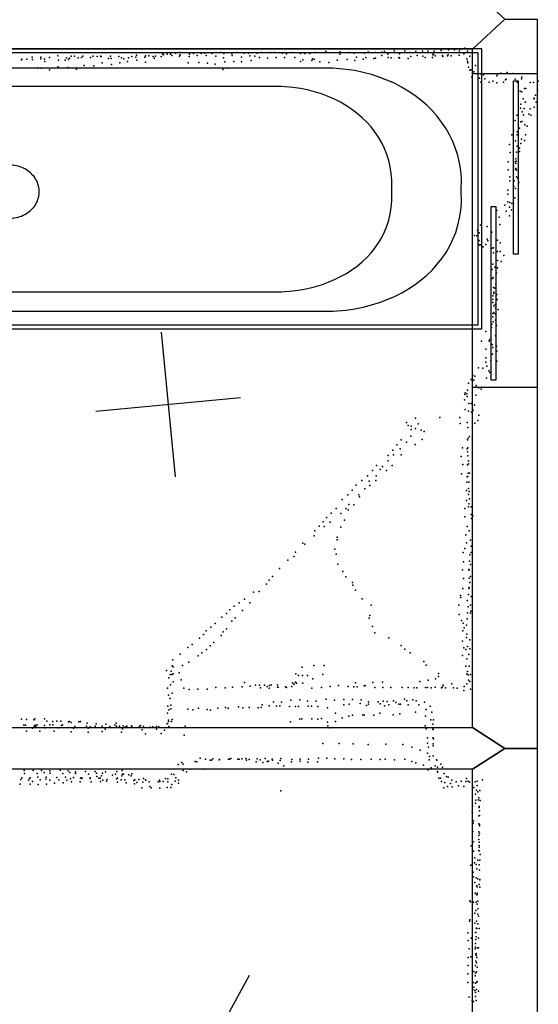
# Model space of a CAD drawing. Header units: millimetres. Extents: x 3313 to 29838, y -22117 to 770.
# Tile 15 of 28: x 13188 to 14615, y -15258 to -12549. Entities that reach past the tile are written whole.
import ezdxf

# ---------------------------------------------------------------- set-up
doc = ezdxf.new("R2010")
doc.units = ezdxf.units.MM
for name, color, linetype in [('OBJECTS', 8, 'Continuous'), ('P', 9, 'Continuous'), ('PANOS', 10, 'Continuous'), ('ROOMS', 1, 'Continuous'), ('WALLS', 3, 'Continuous'), ('WINDOWS', 6, 'Continuous')]:
    doc.layers.add(name, color=color, linetype=linetype)

# ---------------------------------------------------------------- blocks, each defined once
blk = doc.blocks.new('Bathtub_49')
for points in [[(-749.4, -385), (-749.4, 385.3)], [(-749.4, 385.3), (750, 385.3)], [(-739.4, 375.3), (-739.4, -375)], [(740, 375.3), (-739.4, 375.3)], [(740, -375), (740, 375.3)], [(750, 385.3), (750, -385)], [(-697.9, -3.9), (-698.1, 29.3), (-696.4, 50.7), (-693.3, 71.7), (-689, 92.1), (-683.3, 111.8), (-676.4, 131), (-668.3, 149.5), (-659, 167.2), (-648.6, 184.3), (-637.2, 200.6), (-624.7, 216.1), (-611.2, 230.8), (-596.8, 244.6), (-581.4, 257.6), (-565.2, 269.6), (-548.2, 280.7), (-530.5, 290.8), (-511.9, 299.9), (-492.7, 308), (-472.9, 315), (-452.4, 320.9), (-431.4, 325.7), (-409.8, 329.3), (-376.6, 332.5)], [(-376.6, 332.5), (608.2, 332.5)], [(608.2, 332.5), (613.5, 332.2), (617, 331.7), (620.4, 331.1), (623.7, 330.2), (627, 329.1), (630.1, 327.8), (633.2, 326.4), (636.1, 324.7), (639, 322.9), (641.7, 320.9), (644.3, 318.8), (646.7, 316.5), (649, 314), (651.1, 311.5), (653.1, 308.8), (654.9, 305.9), (656.6, 303), (658, 299.9), (659.3, 296.8), (660.4, 293.5), (661.3, 290.2), (662, 286.8), (662.4, 283.3), (662.7, 277.9)], [(-524.1, -3.9), (-524.2, 24.6), (-522.8, 43), (-520.2, 60.9), (-516.4, 78.3), (-511.6, 95.2), (-505.7, 111.5), (-498.7, 127.2), (-490.8, 142.4), (-481.9, 156.9), (-472, 170.7), (-461.3, 183.9), (-449.7, 196.3), (-437.4, 208), (-424.2, 219), (-410.3, 229.2), (-395.7, 238.6), (-380.4, 247.1), (-364.5, 254.8), (-348, 261.6), (-331, 267.6), (-313.4, 272.6), (-295.3, 276.6), (-276.8, 279.7), (-248.3, 282.4)], [(-248.3, 282.4), (567.8, 282.4)], [(567.8, 282.4), (572.4, 282.2), (575.3, 281.8), (578.2, 281.2), (581, 280.5), (583.8, 279.5), (586.4, 278.5), (589, 277.2), (591.5, 275.8), (593.9, 274.3), (596.2, 272.6), (598.4, 270.8), (600.4, 268.9), (602.4, 266.8), (604.2, 264.6), (605.9, 262.3), (607.4, 259.9), (608.8, 257.5), (610, 254.9), (611.1, 252.2), (612, 249.5), (612.8, 246.6), (613.3, 243.7), (613.7, 240.8), (613.9, 236.3)], [(662.7, -280), (662.7, 277.9)], [(613.9, 236.3), (613.9, -234.9)], [(678.7, 86.8), (678.8, 89.3), (679.1, 90.9), (679.4, 92.5), (679.8, 94.1), (680.4, 95.6), (681, 97), (681.7, 98.5), (682.5, 99.8), (683.3, 101.1), (684.3, 102.4), (685.3, 103.5), (686.4, 104.7), (687.5, 105.7), (688.7, 106.7), (690, 107.6), (691.3, 108.4), (692.7, 109.2), (694.2, 109.8), (695.6, 110.4), (697.1, 110.9), (698.7, 111.3), (700.3, 111.6), (701.9, 111.8), (704.4, 111.8)], [(704.4, 111.8), (706.9, 111.8), (708.5, 111.6), (710.1, 111.3), (711.7, 110.9), (713.2, 110.4), (714.7, 109.8), (716.1, 109.2), (717.5, 108.4), (718.8, 107.6), (720.1, 106.7), (721.3, 105.7), (722.4, 104.7), (723.5, 103.5), (724.5, 102.4), (725.5, 101.1), (726.4, 99.8), (727.1, 98.5), (727.8, 97), (728.5, 95.6), (729, 94.1), (729.4, 92.5), (729.7, 90.9), (730, 89.3), (730.1, 86.8)], [(704.4, 61.8), (701.9, 61.9), (700.3, 62.1), (698.7, 62.4), (697.1, 62.8), (695.6, 63.3), (694.2, 63.8), (692.7, 64.5), (691.3, 65.3), (690, 66.1), (688.7, 67), (687.5, 68), (686.4, 69), (685.3, 70.1), (684.3, 71.3), (683.3, 72.6), (682.5, 73.9), (681.7, 75.2), (681, 76.6), (680.4, 78.1), (679.8, 79.6), (679.4, 81.2), (679.1, 82.7), (678.8, 84.4), (678.7, 86.8)], [(730.1, 86.8), (730, 84.4), (729.7, 82.7), (729.4, 81.2), (729, 79.6), (728.5, 78.1), (727.8, 76.6), (727.1, 75.2), (726.4, 73.9), (725.5, 72.6), (724.5, 71.3), (723.5, 70.1), (722.4, 69), (721.3, 68), (720.1, 67), (718.8, 66.1), (717.5, 65.3), (716.1, 64.5), (714.7, 63.8), (713.2, 63.3), (711.7, 62.8), (710.1, 62.4), (708.5, 62.1), (706.9, 61.9), (704.4, 61.8)], [(358, -7.4), (358.4, -0.2), (359, 4.5), (359.9, 9.1), (361.1, 13.5), (362.6, 17.9), (364.3, 22.1), (366.3, 26.2), (368.5, 30.2), (370.9, 34), (373.6, 37.6), (376.4, 41.1), (379.5, 44.4), (382.8, 47.5), (386.3, 50.3), (389.9, 53), (393.7, 55.5), (397.6, 57.7), (401.7, 59.6), (406, 61.3), (410.3, 62.8), (414.8, 64), (419.4, 64.9), (424.1, 65.5), (431.2, 65.8)], [(431.2, 65.8), (438.4, 65.5), (443.1, 64.9), (447.7, 64), (452.2, 62.8), (456.6, 61.4), (460.8, 59.6), (464.9, 57.7), (468.9, 55.5), (472.7, 53), (476.4, 50.4), (479.8, 47.5), (483.1, 44.4), (486.2, 41.2), (489.1, 37.7), (491.8, 34.1), (494.3, 30.3), (496.5, 26.3), (498.5, 22.2), (500.2, 18), (501.7, 13.6), (502.9, 9.1), (503.8, 4.6), (504.5, -0.1), (504.8, -7.3)], [(544.7, 12.9), (544.7, -29.1)], [(740.2, 12.9), (544.7, 12.9)], [(-376.6, -336.4), (-410, -333.2), (-431.6, -329.6), (-452.7, -324.9), (-473.3, -319), (-493.2, -312.2), (-512.5, -304.3), (-531, -295.4), (-548.9, -285.5), (-565.9, -274.7), (-582.1, -262.9), (-597.5, -250.2), (-611.9, -236.7), (-625.4, -222.3), (-637.8, -207), (-649.3, -191), (-659.6, -174.2), (-668.9, -156.7), (-676.9, -138.4), (-683.8, -119.4), (-689.4, -99.8), (-693.7, -79.5), (-696.6, -58.7), (-698.2, -37.2), (-697.9, -3.9)], [(-248.3, -283), (-276.8, -280.4), (-295.3, -277.4), (-313.4, -273.6), (-331, -268.8), (-348, -263.2), (-364.5, -256.7), (-380.4, -249.3), (-395.7, -241.1), (-410.3, -232.1), (-424.2, -222.4), (-437.4, -211.8), (-449.8, -200.5), (-461.3, -188.5), (-472, -175.8), (-481.9, -162.4), (-490.8, -148.3), (-498.7, -133.5), (-505.7, -118.1), (-511.6, -102.1), (-516.5, -85.5), (-520.2, -68.3), (-522.8, -50.6), (-524.2, -32.3), (-524.1, -3.9)], [(431.4, -80.4), (424.2, -80.1), (419.6, -79.5), (415, -78.6), (410.5, -77.4), (406.1, -76), (401.9, -74.3), (397.8, -72.3), (393.8, -70.1), (390, -67.7), (386.4, -65), (382.9, -62.2), (379.6, -59.1), (376.5, -55.8), (373.6, -52.4), (371, -48.8), (368.5, -45), (366.3, -41), (364.3, -36.9), (362.6, -32.7), (361.1, -28.3), (359.9, -23.9), (359, -19.3), (358.4, -14.6), (358, -7.4)], [(504.8, -7.3), (504.5, -14.5), (503.8, -19.2), (502.9, -23.8), (501.7, -28.2), (500.3, -32.6), (498.5, -36.8), (496.6, -40.9), (494.3, -44.9), (491.9, -48.7), (489.2, -52.3), (486.3, -55.8), (483.2, -59), (480, -62.1), (476.5, -65), (472.8, -67.7), (469, -70.1), (465.1, -72.3), (461, -74.3), (456.7, -76), (452.4, -77.4), (447.9, -78.6), (443.3, -79.5), (438.6, -80.1), (431.4, -80.4)], [(544.7, -29.1), (740.1, -29.6)], [(676.6, -100.1), (676.8, -97.6), (677, -96), (677.4, -94.4), (677.8, -92.8), (678.3, -91.3), (678.9, -89.9), (679.6, -88.5), (680.4, -87.1), (681.3, -85.8), (682.2, -84.5), (683.2, -83.4), (684.3, -82.2), (685.5, -81.2), (686.7, -80.2), (688, -79.3), (689.3, -78.5), (690.7, -77.7), (692.1, -77.1), (693.6, -76.5), (695.1, -76), (696.6, -75.6), (698.2, -75.3), (699.9, -75.1), (702.4, -75.1)], [(702.4, -75.1), (704.8, -75.1), (706.5, -75.3), (708.1, -75.6), (709.6, -76), (711.1, -76.5), (712.6, -77.1), (714, -77.7), (715.4, -78.5), (716.8, -79.3), (718, -80.2), (719.2, -81.2), (720.4, -82.2), (721.5, -83.4), (722.5, -84.5), (723.4, -85.8), (724.3, -87.1), (725.1, -88.5), (725.8, -89.9), (726.4, -91.3), (726.9, -92.8), (727.4, -94.4), (727.7, -96), (727.9, -97.6), (728.1, -100.1)], [(702.4, -125.1), (699.9, -125), (698.2, -124.8), (696.6, -124.5), (695.1, -124.1), (693.6, -123.6), (692.1, -123.1), (690.7, -122.4), (689.3, -121.7), (688, -120.8), (686.7, -119.9), (685.5, -118.9), (684.3, -117.9), (683.2, -116.8), (682.2, -115.6), (681.3, -114.3), (680.4, -113), (679.6, -111.7), (678.9, -110.3), (678.3, -108.8), (677.8, -107.3), (677.4, -105.8), (677, -104.2), (676.8, -102.6), (676.6, -100.1)], [(728.1, -100.1), (727.9, -102.6), (727.7, -104.2), (727.4, -105.8), (726.9, -107.3), (726.4, -108.8), (725.8, -110.3), (725.1, -111.7), (724.3, -113), (723.4, -114.3), (722.5, -115.6), (721.5, -116.8), (720.4, -117.9), (719.2, -118.9), (718, -119.9), (716.8, -120.8), (715.4, -121.7), (714, -122.4), (712.6, -123.1), (711.1, -123.6), (709.6, -124.1), (708.1, -124.5), (706.5, -124.8), (704.8, -125), (702.4, -125.1)], [(613.9, -234.9), (613.7, -239.6), (613.3, -242.7), (612.7, -245.7), (611.9, -248.6), (611, -251.5), (609.9, -254.3), (608.6, -257), (607.1, -259.6), (605.5, -262.1), (603.8, -264.5), (601.9, -266.7), (599.8, -268.9), (597.7, -270.9), (595.4, -272.8), (593, -274.6), (590.5, -276.2), (587.9, -277.6), (585.2, -278.9), (582.4, -280.1), (579.6, -281), (576.6, -281.8), (573.6, -282.4), (570.5, -282.8), (565.8, -283)], [(565.8, -283), (-248.3, -283)], [(662.7, -280), (662.4, -285.5), (661.9, -289.1), (661.2, -292.7), (660.3, -296.1), (659.2, -299.5), (657.9, -302.7), (656.4, -305.9), (654.7, -309), (652.8, -311.9), (650.7, -314.7), (648.5, -317.4), (646.1, -319.9), (643.6, -322.3), (640.9, -324.5), (638.1, -326.5), (635.2, -328.4), (632.1, -330.1), (629, -331.6), (625.7, -333), (622.3, -334.1), (618.9, -335), (615.3, -335.7), (611.7, -336.2), (606.2, -336.4)], [(606.2, -336.4), (-376.6, -336.4)], [(750, -385), (-749.4, -385)], [(-739.4, -375), (740, -375)]]:
    blk.add_lwpolyline(points)
blk = doc.blocks.new('5-Sliding_58')
for points in [[(-457.2, 37.4), (72.8, 37.4), (72.8, 24.7), (-457.2, 24.7), (-457.2, 37.4)], [(457.2, -36.9), (-73, -36.9), (-73, -24.2), (457.2, -24.2), (457.2, -36.9)]]:
    blk.add_lwpolyline(points)

msp = doc.modelspace()

# ---------------------------------------------------------------- linework, layer by layer
at = {"layer": 'P'}
for p in [(13293, -12649), (13330, -12650), (13339, -12650), (13362, -12650), (13389, -12650), (13401, -12651), (13410, -12650), (13412, -12651), (13438, -12650), (13461, -12651), (13497, -12651), (13509, -12647), (13534, -12649), (13543, -12649), (13555, -12651), (13562, -12650), (13577, -12651), (13581, -12643), (13584, -12646), (13594, -12644), (13603, -12644), (13607, -12648), (13617, -12641), (13628, -12640), (13628, -12650), (13630, -12646), (13654, -12651), (13655, -12644), (13666, -12642), (13676, -12648), (13687, -12642), (13697, -12641), (13701, -12648), (13718, -12642), (13728, -12650), (13741, -12640), (13750, -12642), (13772, -12642), (13773, -12648), (13785, -12640), (13806, -12641), (13818, -12641), (13821, -12649), (13835, -12650), (13841, -12641), (13853, -12640), (13877, -12640), (13889, -12640), (13911, -12641), (13922, -12643), (13938, -12640), (13961, -12642), (13973, -12642), (13986, -12642), (14001, -12640), (14030, -12637), (14069, -12644), (14070, -12638), (14095, -12640), (14108, -12641), (14137, -12641), (14147, -12638), (14167, -12640), (14184, -12639), (14184, -12648), (14192, -12637), (14201, -12644), (14218, -12635), (14233, -12643), (14248, -12635), (14261, -12640), (14264, -12651), (14278, -12637), (14282, -12648), (14296, -12636), (14297, -12650), (14311, -12636), (14325, -12646), (14327, -12644), (14328, -12636), (14331, -12649), (14348, -12634), (14351, -12648), (14352, -12651), (14365, -12649), (14367, -12646), (14368, -12632), (14375, -12649), (14384, -12632), (14397, -12647), (14398, -12635), (14410, -12643), (14413, -12628), (14420, -12636), (14427, -12650), (13193, -12660), (13194, -12658), (13208, -12658), (13222, -12652), (13223, -12659), (13246, -12652), (13246, -12657), (13256, -12658), (13257, -12664), (13270, -12653), (13295, -12661), (13313, -12661), (13317, -12654), (13322, -12659), (13325, -12655), (13349, -12654), (13358, -12653), (13365, -12675), (13383, -12653), (13392, -12676), (13415, -12668), (13432, -12656), (13440, -12656), (13441, -12673), (13464, -12668), (13468, -12654), (13475, -12657), (13485, -12664), (13487, -12654), (13508, -12652), (13510, -12661), (13532, -12652), (13534, -12666), (13558, -12655), (13652, -12668), (13681, -12667), (13705, -12669), (13726, -12672), (13749, -12654), (13752, -12665), (13777, -12664), (13798, -12652), (13798, -12665), (13825, -12662), (13848, -12653), (13870, -12655), (13894, -12653), (13917, -12653), (13945, -12653), (13961, -12664), (13967, -12660), (13992, -12662), (13994, -12657), (13998, -12658), (14014, -12665), (14039, -12667), (14062, -12661), (14089, -12659), (14110, -12662), (14115, -12652), (14133, -12658), (14140, -12653), (14162, -12656), (14167, -12655), (14202, -12653), (14210, -12654), (14231, -12653), (14233, -12655), (14257, -12656), (14304, -12653), (14324, -12653), (14418, -12657), (14420, -12663), (14421, -12668), (14442, -12675), (13237, -12682), (13247, -12683), (13270, -12687), (13294, -12679), (13321, -12681), (13344, -12685), (13747, -12686), (13759, -12683), (14423, -12680), (14427, -12688), (14429, -12687), (14438, -12693), (14459, -12701), (14464, -12701), (14501, -12704), (14503, -12699), (14512, -12696), (14529, -12695), (14545, -12697), (14432, -12707), (14453, -12710), (14457, -12721), (14468, -12712), (14480, -12721), (14490, -12718), (14501, -12723), (14519, -12721), (14525, -12715), (14527, -12713), (14551, -12713), (14557, -12721), (14569, -12712), (14570, -12707), (14593, -12722), (14602, -12722), (14615, -12718), (14565, -12746), (14570, -12748), (14577, -12739), (14581, -12739), (14607, -12757), (14613, -12744), (14567, -12782), (14573, -12767), (14579, -12776), (14580, -12776), (14603, -12765), (14604, -12767), (14609, -12776), (14556, -12812), (14566, -12793), (14571, -12803), (14574, -12811), (14576, -12794), (14589, -12809), (14593, -12795), (14594, -12812), (14604, -12790), (14551, -12827), (14567, -12830), (14570, -12829), (14578, -12839), (14542, -12866), (14547, -12853), (14557, -12858), (14557, -12866), (14563, -12848), (14580, -12866), (14584, -12842), (14536, -12893), (14552, -12883), (14567, -12890), (14569, -12878), (14577, -12882), (14538, -12915), (14555, -12914), (14557, -12897), (14563, -12903), (14563, -12912), (14532, -12940), (14551, -12940), (14553, -12932), (14553, -12945), (14554, -12939), (14532, -12962), (14547, -12952), (14552, -12961), (14553, -12959), (14555, -12963), (14537, -12982), (14537, -12993), (14549, -12993), (14555, -12982), (14559, -12985), (14561, -12997), (14531, -13018), (14531, -13029), (14548, -13008), (14552, -13014), (14531, -13050), (14537, -13052), (14542, -13055), (14547, -13040), (14547, -13055), (14550, -13039), (14501, -13074), (14523, -13060), (14527, -13076), (14536, -13065), (14541, -13072), (14507, -13093), (14536, -13089), (14448, -13129), (14452, -13136), (14456, -13115), (14474, -13118), (14487, -13134), (14509, -13113), (14439, -13143), (14446, -13144), (14452, -13157), (14474, -13153), (14476, -13158), (14503, -13156), (14510, -13163), (14452, -13169), (14455, -13169), (14463, -13174), (14471, -13168), (14489, -13178), (14492, -13177), (14492, -13191), (14503, -13187), (14510, -13187), (14503, -13212), (14513, -13215), (14520, -13198), (14488, -13237), (14490, -13222), (14495, -13230), (14500, -13247), (14503, -13232), (14489, -13261), (14491, -13259), (14492, -13286), (14493, -13299), (14495, -13288), (14498, -13276), (14490, -13309), (14490, -13319), (14490, -13327), (14493, -13303), (14501, -13305), (14502, -13319), (14493, -13337), (14493, -13355), (14496, -13333), (14497, -13342), (14505, -13347), (14490, -13358), (14490, -13367), (14491, -13381), (14496, -13359), (14497, -13376), (14471, -13407), (14484, -13404), (14486, -13396), (14487, -13387), (14500, -13391), (14459, -13434), (14480, -13434), (14481, -13430), (14484, -13425), (14497, -13419), (14471, -13456), (14488, -13443), (14490, -13451), (14500, -13448), (14501, -13461), (14471, -13480), (14484, -13487), (14489, -13470), (14501, -13489), (14450, -13507), (14462, -13508), (14471, -13492), (14473, -13503), (14479, -13515), (14430, -13539), (14435, -13528), (14438, -13541), (14440, -13530), (14472, -13536), (14482, -13520), (14420, -13569), (14423, -13549), (14444, -13556), (14444, -13560), (14451, -13562), (14458, -13566), (14412, -13595), (14413, -13581), (14414, -13576), (14418, -13579), (14419, -13586), (14443, -13582), (14414, -13622), (14423, -13626), (14424, -13605), (14430, -13605), (14436, -13624), (14439, -13610), (14277, -13646), (14344, -13644), (14399, -13644), (14431, -13629), (14449, -13652), (14451, -13637), (14252, -13658), (14257, -13666), (14265, -13668), (14265, -13677), (14277, -13674), (14284, -13661), (14293, -13679), (14400, -13660), (14419, -13658), (14421, -13671), (14440, -13659), (14238, -13705), (14264, -13695), (14295, -13704), (14301, -13682), (14420, -13705), (14422, -13701), (14426, -13696), (14215, -13734), (14226, -13719), (14235, -13730), (14252, -13712), (14276, -13718), (14406, -13727), (14419, -13730), (14421, -13727), (14202, -13748), (14217, -13747), (14238, -13747), (14403, -13751), (14420, -13738), (14421, -13749), (14170, -13776), (14180, -13787), (14186, -13779), (14202, -13763), (14213, -13776), (14407, -13773), (14420, -13774), (14423, -13763), (14423, -13771), (14145, -13804), (14159, -13790), (14169, -13804), (14197, -13790), (14404, -13799), (14419, -13807), (14421, -13806), (14422, -13797), (14426, -13797), (14114, -13830), (14129, -13817), (14138, -13840), (14150, -13819), (14151, -13831), (14168, -13817), (14418, -13822), (14423, -13839), (14424, -13822), (14075, -13869), (14091, -13857), (14103, -13844), (14121, -13857), (14123, -13862), (14417, -13845), (14423, -13856), (14425, -13847), (14426, -13868), (14059, -13894), (14085, -13894), (14094, -13883), (14107, -13884), (14413, -13894), (14417, -13872), (14423, -13890), (14424, -13881), (14430, -13890), (14032, -13919), (14045, -13907), (14072, -13908), (14092, -13898), (14413, -13917), (14430, -13911), (14431, -13922), (14435, -13914), (14012, -13943), (14023, -13931), (14026, -13944), (14042, -13932), (14072, -13946), (14082, -13926), (14419, -13944), (13998, -13969), (14000, -13956), (14062, -13973), (14416, -13967), (14425, -13956), (13967, -13990), (13973, -13992), (14055, -14006), (14062, -13980), (14413, -14004), (14417, -13989), (14428, -13981), (14430, -13998), (13942, -14026), (13947, -14014), (14059, -14020), (14408, -14015), (14427, -14022), (14430, -14015), (13903, -14059), (13926, -14036), (14063, -14047), (14409, -14041), (14426, -14039), (14428, -14048), (13884, -14081), (14077, -14068), (14085, -14082), (14406, -14063), (14409, -14087), (14424, -14062), (14425, -14064), (14425, -14086), (14428, -14081), (13867, -14102), (13874, -14091), (14104, -14098), (14105, -14105), (14407, -14114), (14424, -14114), (14425, -14112), (14427, -14098), (13831, -14124), (13847, -14123), (14112, -14119), (14401, -14134), (14402, -14139), (14423, -14131), (14430, -14136), (13778, -14163), (13792, -14154), (13807, -14144), (13821, -14154), (14130, -14143), (14155, -14160), (14396, -14160), (14419, -14147), (14422, -14165), (14428, -14160), (13744, -14193), (13757, -14183), (13766, -14173), (13781, -14195), (13801, -14175), (14151, -14189), (14397, -14186), (14420, -14181), (14428, -14182), (14429, -14177), (13714, -14221), (13726, -14211), (13772, -14204), (14150, -14196), (14159, -14219), (14404, -14202), (14408, -14210), (14417, -14215), (14419, -14198), (13694, -14241), (13701, -14231), (13742, -14244), (13748, -14234), (13757, -14225), (14165, -14236), (14407, -14231), (14411, -14223), (14417, -14249), (14418, -14240), (13663, -14268), (13683, -14251), (13712, -14272), (13722, -14263), (14204, -14250), (14238, -14271), (14406, -14259), (14420, -14274), (14427, -14256), (13630, -14295), (13651, -14277), (13679, -14300), (13689, -14291), (13702, -14282), (14248, -14281), (14262, -14291), (14406, -14299), (14410, -14278), (14416, -14282), (14424, -14296), (14427, -14280), (13608, -14327), (13609, -14311), (13610, -14330), (13636, -14326), (13653, -14317), (13965, -14331), (13997, -14326), (14026, -14326), (14300, -14315), (14306, -14325), (14416, -14328), (14418, -14308), (14425, -14328), (13592, -14340), (13602, -14351), (13605, -14342), (13607, -14351), (13610, -14349), (13627, -14346), (13948, -14349), (13955, -14354), (13966, -14354), (13980, -14354), (14022, -14351), (14340, -14348), (14340, -14356), (14418, -14349), (14420, -14343), (14422, -14352), (14428, -14351), (13598, -14360), (13603, -14379), (13610, -14371), (13632, -14366), (13800, -14385), (13807, -14373), (13822, -14383), (13837, -14380), (13848, -14380), (13862, -14380), (13869, -14384), (13875, -14381), (13880, -14379), (13897, -14379), (13919, -14385), (13937, -14384), (13939, -14374), (13942, -14378), (13943, -14378), (13947, -14372), (13950, -14375), (13967, -14375), (13995, -14363), (14042, -14384), (14065, -14381), (14092, -14384), (14107, -14385), (14112, -14374), (14117, -14385), (14136, -14382), (14139, -14381), (14160, -14373), (14186, -14372), (14289, -14370), (14312, -14367), (14332, -14363), (14351, -14385), (14353, -14380), (14377, -14377), (14411, -14384), (14418, -14377), (14423, -14367), (14427, -14370), (13595, -14389), (13597, -14408), (13608, -14402), (13640, -14389), (13654, -14392), (13678, -14391), (13704, -14391), (13728, -14387), (13753, -14388), (13774, -14386), (13851, -14388), (13874, -14389), (13897, -14386), (13899, -14386), (13922, -14387), (13992, -14389), (14018, -14387), (14165, -14387), (14187, -14387), (14209, -14387), (14240, -14387), (14257, -14387), (14273, -14388), (14281, -14388), (14305, -14387), (14310, -14387), (14320, -14388), (14331, -14386), (14349, -14388), (14360, -14388), (14382, -14388), (14392, -14389), (14410, -14395), (14428, -14391), (13596, -14438), (13602, -14417), (13604, -14435), (13855, -14434), (13874, -14437), (13886, -14426), (13895, -14438), (13904, -14437), (13908, -14427), (13930, -14439), (13934, -14422), (13947, -14439), (13955, -14439), (13959, -14421), (13980, -14424), (13982, -14438), (13991, -14438), (14004, -14424), (14008, -14439), (14031, -14419), (14054, -14422), (14080, -14420), (14080, -14434), (14095, -14433), (14104, -14420), (14125, -14431), (14128, -14421), (14142, -14436), (14148, -14426), (14148, -14433), (14174, -14426), (14180, -14432), (14188, -14424), (14192, -14437), (14199, -14425), (14204, -14434), (14217, -14423), (14223, -14428), (14231, -14433), (14236, -14433), (14247, -14419), (14253, -14423), (14257, -14434), (14270, -14421), (14279, -14423), (14286, -14434), (14302, -14427), (14317, -14438), (13595, -14457), (13598, -14448), (13604, -14445), (13651, -14446), (13664, -14448), (13680, -14444), (13704, -14447), (13713, -14449), (13733, -14444), (13754, -14442), (13762, -14444), (13790, -14440), (13802, -14443), (13819, -14442), (13844, -14443), (13852, -14442), (14035, -14443), (14057, -14457), (14094, -14466), (14104, -14463), (14132, -14462), (14136, -14463), (14162, -14463), (14179, -14457), (14216, -14462), (14234, -14459), (14277, -14455), (14305, -14466), (14306, -14447), (14322, -14455), (13193, -14474), (13199, -14490), (13204, -14490), (13207, -14475), (13227, -14476), (13228, -14493), (13230, -14473), (13231, -14490), (13232, -14493), (13236, -14489), (13256, -14473), (13256, -14491), (13263, -14479), (13271, -14489), (13279, -14480), (13279, -14489), (13290, -14479), (13301, -14479), (13303, -14491), (13306, -14489), (13322, -14481), (13325, -14480), (13330, -14483), (13351, -14481), (13355, -14480), (13372, -14493), (13374, -14485), (13396, -14493), (13398, -14487), (13415, -14493), (13425, -14488), (13450, -14490), (13453, -14485), (13454, -14493), (13463, -14493), (13473, -14492), (13483, -14493), (13496, -14492), (13520, -14491), (13594, -14487), (13595, -14486), (13597, -14477), (13597, -14480), (13606, -14480), (13608, -14475), (13643, -14493), (13933, -14481), (13959, -14474), (13964, -14473), (13992, -14473), (14008, -14474), (14018, -14472), (14035, -14482), (14036, -14492), (14057, -14480), (14075, -14470), (14304, -14492), (14319, -14476), (14325, -14488), (14327, -14476), (13207, -14507), (13223, -14499), (13243, -14507), (13258, -14498), (13283, -14507), (13294, -14498), (13330, -14509), (13336, -14499), (13340, -14494), (13376, -14499), (13376, -14510), (13382, -14495), (13415, -14508), (13423, -14501), (13436, -14494), (13463, -14494), (13468, -14510), (13471, -14500), (13479, -14495), (13497, -14494), (13518, -14494), (13525, -14503), (13529, -14494), (13534, -14514), (13547, -14496), (13554, -14495), (13564, -14494), (13564, -14501), (13571, -14495), (13577, -14513), (13586, -14504), (13598, -14494), (13641, -14518), (14041, -14498), (14306, -14500), (14325, -14502), (14326, -14500), (14022, -14541), (14067, -14541), (14106, -14542), (14147, -14544), (14195, -14543), (14242, -14544), (14310, -14525), (14310, -14540), (14325, -14525), (14326, -14542), (14326, -14547), (14327, -14528), (14267, -14551), (14290, -14559), (14310, -14567), (14313, -14551), (13624, -14599), (13634, -14593), (13638, -14598), (13671, -14590), (13675, -14591), (13685, -14581), (13699, -14584), (13712, -14587), (13716, -14587), (13719, -14583), (13737, -14586), (13738, -14585), (13763, -14584), (13765, -14584), (13769, -14582), (13788, -14584), (13792, -14584), (13799, -14583), (13810, -14582), (13812, -14587), (13819, -14585), (13839, -14591), (13841, -14583), (13850, -14586), (13857, -14593), (13863, -14582), (13869, -14590), (13873, -14589), (13883, -14584), (13884, -14587), (13899, -14595), (13905, -14588), (13907, -14582), (13915, -14602), (13936, -14591), (13937, -14585), (13960, -14584), (13960, -14589), (13981, -14592), (13983, -14584), (14007, -14591), (14010, -14581), (14033, -14581), (14055, -14583), (14080, -14583), (14101, -14585), (14127, -14585), (14155, -14584), (14180, -14585), (14194, -14584), (14219, -14586), (14248, -14584), (14267, -14590), (14278, -14594), (14299, -14600), (14315, -14586), (14316, -14577), (14326, -14575), (14331, -14602), (14335, -14586), (14336, -14587), (14347, -14598), (13200, -14615), (13201, -14623), (13225, -14615), (13236, -14623), (13248, -14615), (13255, -14621), (13271, -14616), (13272, -14622), (13299, -14614), (13307, -14623), (13321, -14616), (13326, -14621), (13342, -14619), (13342, -14623), (13369, -14618), (13377, -14625), (13396, -14618), (13399, -14622), (13416, -14622), (13424, -14619), (13443, -14628), (13452, -14625), (13455, -14618), (13470, -14615), (13471, -14625), (13474, -14625), (13488, -14627), (13497, -14624), (13606, -14625), (13612, -14626), (13638, -14615), (13647, -14619), (13657, -14611), (13696, -14611), (14312, -14613), (14320, -14608), (14338, -14606), (14338, -14618), (14338, -14620), (14351, -14606), (14356, -14623), (13189, -14653), (13191, -14640), (13194, -14635), (13212, -14642), (13215, -14637), (13217, -14635), (13217, -14653), (13223, -14645), (13238, -14633), (13239, -14654), (13244, -14641), (13260, -14639), (13261, -14633), (13262, -14653), (13271, -14642), (13284, -14650), (13290, -14634), (13296, -14641), (13308, -14649), (13314, -14633), (13318, -14642), (13328, -14638), (13331, -14646), (13336, -14634), (13354, -14646), (13355, -14636), (13359, -14635), (13359, -14637), (13382, -14635), (13382, -14637), (13385, -14646), (13400, -14632), (13406, -14636), (13409, -14636), (13410, -14645), (13413, -14630), (13417, -14642), (13427, -14644), (13429, -14640), (13454, -14638), (13457, -14636), (13457, -14647), (13467, -14641), (13469, -14630), (13477, -14641), (13481, -14649), (13495, -14630), (13502, -14643), (13504, -14652), (13505, -14641), (13510, -14648), (13516, -14640), (13527, -14647), (13529, -14637), (13534, -14641), (13535, -14642), (13544, -14646), (13569, -14646), (13573, -14642), (13574, -14645), (13583, -14645), (13589, -14637), (13596, -14638), (13596, -14646), (13607, -14654), (13616, -14644), (13618, -14635), (13625, -14642), (13625, -14650), (14341, -14636), (14346, -14636), (14349, -14645), (14358, -14648), (14362, -14632), (14367, -14633), (14373, -14651), (14377, -14642), (14389, -14646), (14403, -14644), (14416, -14645), (14417, -14637), (14422, -14644), (14426, -14647), (14441, -14646), (14447, -14644), (14447, -14656), (14461, -14641), (13524, -14663), (13546, -14659), (13550, -14663), (13574, -14664), (13594, -14662), (13604, -14662), (13907, -14671), (14355, -14663), (14365, -14659), (14378, -14660), (14395, -14657), (14410, -14659), (14438, -14662), (14442, -14680), (14445, -14669), (14449, -14674), (14454, -14670), (14442, -14705), (14443, -14697), (14450, -14696), (14451, -14690), (14455, -14698), (14433, -14729), (14434, -14712), (14452, -14714), (14452, -14717), (14453, -14726), (14436, -14760), (14437, -14754), (14451, -14740), (14451, -14762), (14453, -14739), (14453, -14739), (14453, -14764), (14435, -14783), (14451, -14784), (14453, -14767), (14453, -14788), (14437, -14811), (14451, -14794), (14451, -14805), (14452, -14812), (14430, -14822), (14437, -14837), (14451, -14835), (14452, -14821), (14452, -14826), (14452, -14836), (14439, -14869), (14440, -14855), (14449, -14862), (14454, -14862), (14455, -14846), (14429, -14876), (14436, -14895), (14444, -14874), (14446, -14886), (14452, -14875), (14453, -14889), (14437, -14908), (14440, -14923), (14444, -14910), (14449, -14913), (14454, -14915), (14454, -14916), (14441, -14953), (14446, -14932), (14447, -14935), (14447, -14953), (14452, -14929), (14454, -14936), (14427, -14974), (14428, -14976), (14437, -14977), (14444, -14977), (14445, -14957), (14447, -14956), (14449, -14975), (14440, -15008), (14443, -15000), (14447, -14983), (14449, -14996), (14426, -15030), (14427, -15026), (14440, -15035), (14445, -15030), (14449, -15010), (14450, -15016), (14421, -15062), (14442, -15061), (14443, -15061), (14444, -15049), (14446, -15050), (14449, -15037), (14452, -15050), (14422, -15083), (14430, -15076), (14443, -15080), (14444, -15073), (14450, -15076), (14425, -15106), (14441, -15106), (14442, -15091), (14442, -15101), (14448, -15103), (14450, -15103), (14422, -15130), (14429, -15128), (14443, -15120), (14443, -15140), (14444, -15119), (14444, -15124), (14446, -15130), (14422, -15152), (14438, -15168), (14442, -15152), (14445, -15144), (14445, -15144), (14445, -15169), (14447, -15156), (14421, -15175), (14421, -15198), (14437, -15198), (14441, -15180), (14442, -15173), (14445, -15198), (14447, -15196), (14435, -15218), (14438, -15211), (14440, -15220), (14442, -15200), (14445, -15218), (14450, -15222), (14425, -15239), (14433, -15248), (14437, -15251), (14442, -15226), (14442, -15237), (14444, -15248)]:
    msp.add_point(p, dxfattribs=at)
at = {"layer": 'PANOS'}
for points in [[(13577.3, -13408.7), (13615.4, -13806.9)], [(13397.3, -13626.8), (13795.5, -13588.7)], [(13819.4, -15179.2), (13627.7, -15530.2)]]:
    msp.add_lwpolyline(points, dxfattribs=at)
at = {"layer": 'ROOMS'}
for points in [[(11963.4, -12630.1), (11963.4, -12954), (11874.5, -12954), (11874.5, -14497), (14433.5, -14497), (14433.5, -12630.1), (12573, -12630.1), (11963.4, -12630.1)], [(10941, -14611.4), (10941, -16725.9), (10941, -17595.8), (12865.1, -17595.8), (14205, -17595.8), (14433.5, -17595.8), (14433.5, -14611.4), (11817.4, -14611.4), (10941, -14611.4)]]:
    msp.add_lwpolyline(points, close=True, dxfattribs=at)
at = {"layer": 'WALLS'}
for points in [[(12630.1, -12465), (14433.5, -12465), (14522.5, -12547.6), (14433.5, -12630.1), (12573, -12630.1), (12573, -12547.6), (12630.1, -12465)], [(14611.4, -12547.6), (14611.4, -14554.2), (14522.5, -14554.2), (14433.5, -14497), (14433.5, -12630.1), (14522.5, -12547.6), (14611.4, -12547.6)], [(14433.5, -14611.4), (11817.4, -14611.4), (11817.4, -14554.2), (11874.5, -14497), (14433.5, -14497), (14522.5, -14554.2), (14433.5, -14611.4)], [(14611.4, -14554.2), (14611.4, -17761), (14522.5, -17678.4), (14433.5, -17595.8), (14433.5, -14611.4), (14522.5, -14554.2), (14611.4, -14554.2)]]:
    msp.add_lwpolyline(points, dxfattribs=at)
at = {"layer": 'WINDOWS'}
msp.add_lwpolyline([(14611.4, -12697.4), (14611.4, -13561), (14433.5, -13561), (14433.5, -12697.4), (14611.4, -12697.4)], dxfattribs=at)

# ---------------------------------------------------------------- block references
at = {"layer": 'OBJECTS', "xscale": -1.1}
msp.add_blockref('Bathtub_49', (13635.5, -13015.2), dxfattribs=at)
at = {"layer": 'WINDOWS', "xscale": 0.9, "rotation": 270}
msp.add_blockref('5-Sliding_58', (14522.4, -13129.2), dxfattribs=at)

doc.saveas('drawing.dxf')
